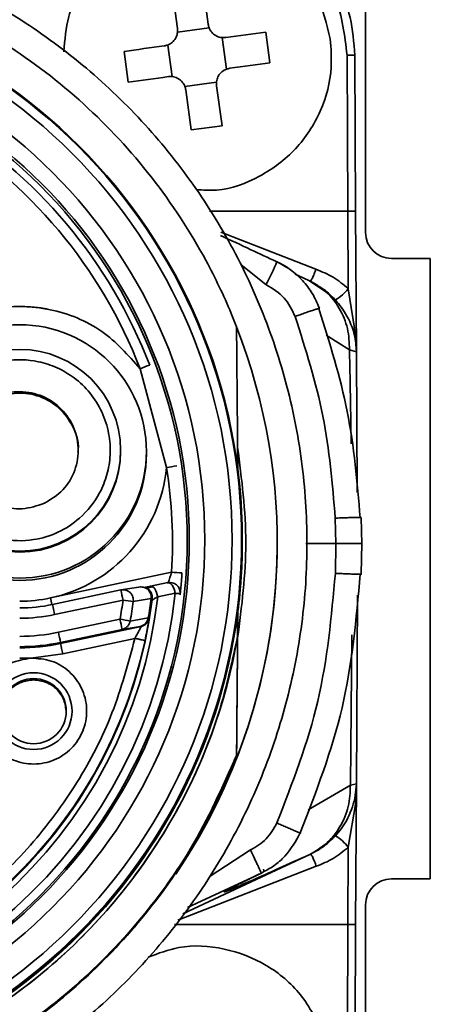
# Model space of a CAD drawing. Header units: millimetres. Extents: x 0 to 420, y 0 to 297.
# Tile 24 of 119: x 115.71 to 119.68, y 244.58 to 254.1. Entities that reach past the tile are written whole.
import ezdxf

# ---------------------------------------------------------------- set-up
doc = ezdxf.new("R2010")
doc.units = ezdxf.units.MM

msp = doc.modelspace()

# ---------------------------------------------------------------- linework, layer by layer
at = {"color": 7, "linetype": 'Continuous', "lineweight": 35}
for p, q in [((119.0565, 252.04), (119.0565, 254.665)), ((117.2378, 254.0146), (117.1851, 254.4021)), ((117.4823, 254.4425), (117.5351, 254.0551)), ((117.2384, 253.9794), (117.5439, 254.021)), ((118.1319, 253.6821), (118.0914, 253.9794)), ((117.6687, 253.926), (117.7103, 253.6206)), ((116.7219, 253.793), (116.7624, 253.4957)), ((117.1851, 253.5491), (117.1435, 253.8546)), ((118.8849, 252.2477), (118.8771, 253.7558)), ((118.9521, 253.7553), (118.9599, 252.247)), ((117.6154, 253.4958), (117.3099, 253.4542)), ((117.3715, 253.0326), (117.3187, 253.4201)), ((117.616, 253.4605), (117.6687, 253.0731)), ((117.3715, 253.0326), (117.6687, 253.0731)), ((118.8849, 252.2477), (118.8888, 251.4978)), ((118.9599, 252.247), (118.967, 250.887)), ((119.6816, 251.79), (119.3065, 251.79)), ((119.6816, 245.79), (119.6816, 251.79)), ((118.5081, 251.5755), (118.3757, 251.6392)), ((118.5205, 251.5696), (118.5081, 251.5755)), ((118.5954, 251.5177), (118.5081, 251.5755)), ((118.5922, 251.5268), (118.5205, 251.5696)), ((118.5235, 251.5705), (118.5942, 251.5302)), ((118.6621, 251.4735), (118.5957, 251.5263)), ((118.8888, 251.4978), (118.9634, 251.0346)), ((118.7122, 251.4337), (118.6746, 251.4636)), ((117.809, 251.1288), (117.809, 251.1285)), ((118.9634, 251.0346), (118.9576, 251.0012)), ((118.9634, 251.0346), (118.967, 250.8866)), ((118.967, 250.8869), (118.9576, 251.0012)), ((118.967, 250.8869), (118.9008, 250.9067)), ((118.974, 249.5273), (118.967, 250.8869)), ((118.967, 250.8866), (118.967, 250.8869)), ((116.876, 250.7238), (117.1319, 249.7688)), ((117.8211, 249.7513), (117.8191, 249.9818)), ((116.688, 249.9252), (116.688, 249.9351)), ((116.938, 249.9012), (116.938, 249.9241)), ((118.7701, 249.0336), (118.7634, 249.2784)), ((119.0196, 249.0285), (119.0126, 249.2848)), ((117.8646, 249.0579), (117.8646, 249.0677)), ((118.477, 249.0336), (118.7701, 249.0336)), ((118.7639, 248.7444), (118.7701, 249.0336)), ((119.0132, 248.7368), (119.0196, 249.0369)), ((116.0093, 248.5065), (117.1815, 248.7557)), ((117.1438, 248.6552), (116.9766, 248.6201)), ((116.6912, 248.5839), (116.0301, 248.4434)), ((116.8636, 248.6123), (116.6912, 248.5839)), ((116.8868, 248.6144), (116.8636, 248.6123)), ((116.8878, 248.6154), (116.8773, 248.6142)), ((116.9423, 248.603), (116.9986, 248.615)), ((117.2143, 248.5526), (117.0469, 248.5169)), ((117.264, 248.5377), (117.264, 248.5471)), ((117.2645, 248.5481), (117.2645, 248.5574)), ((116.0509, 248.346), (116.712, 248.4865)), ((116.8107, 248.4726), (116.9833, 248.5023)), ((116.9833, 248.5023), (116.9931, 248.5034)), ((116.9931, 248.5034), (116.9931, 248.4888)), ((116.9932, 248.5091), (116.9938, 248.5046)), ((116.9939, 248.501), (116.9939, 248.5156)), ((118.967, 246.7094), (118.9764, 248.5329)), ((117.8213, 248.3762), (117.8191, 248.1168)), ((117.8191, 248.1339), (117.8212, 248.375)), ((116.6824, 248.3013), (116.0872, 248.1748)), ((116.7804, 248.2831), (116.9559, 248.3135)), ((116.9559, 248.3135), (116.9659, 248.3146)), ((116.9659, 248.3146), (116.9659, 248.3134)), ((116.108, 248.0661), (116.888, 248.2319)), ((116.7032, 248.2031), (116.108, 248.0766)), ((116.7032, 248.2031), (116.8784, 248.2321)), ((116.8784, 248.2321), (116.888, 248.2332)), ((116.888, 248.2319), (116.888, 248.2332)), ((116.108, 248.0766), (116.108, 248.0661)), ((116.1288, 247.9679), (116.8265, 248.1162)), ((117.8191, 248.1337), (117.8191, 248.1339)), ((117.8191, 248.1315), (117.8191, 248.1319)), ((117.8191, 248.1293), (117.8191, 248.1297)), ((117.8191, 248.1272), (117.8191, 248.1275)), ((117.8191, 248.125), (117.8191, 248.1253)), ((117.8191, 248.1228), (117.8191, 248.1232)), ((117.8191, 248.1168), (117.8191, 248.121)), ((115.713, 247.9242), (115.8206, 247.925)), ((115.8206, 247.925), (116.1288, 247.9679)), ((117.809, 246.9826), (117.809, 246.9829)), ((117.809, 246.9804), (117.809, 246.9807)), ((117.809, 246.9782), (117.809, 246.9785)), ((117.809, 246.976), (117.809, 246.9764)), ((117.809, 246.9739), (117.809, 246.9742)), ((117.809, 246.9717), (117.809, 246.972)), ((118.967, 246.7094), (118.9099, 246.6967)), ((118.9529, 246.5684), (118.967, 246.7094)), ((118.9529, 246.5684), (118.967, 246.709)), ((118.967, 246.709), (118.9599, 245.3487)), ((118.967, 246.709), (118.9617, 246.5272)), ((118.967, 246.7094), (118.967, 246.709)), ((118.9529, 246.5684), (118.9617, 246.5272)), ((118.9617, 246.5272), (118.8888, 246.0965)), ((118.8849, 245.3483), (118.8888, 246.0965)), ((118.5116, 246.0238), (118.5241, 246.0294)), ((118.0684, 245.8836), (118.0744, 245.8587)), ((117.999, 245.7844), (117.2888, 245.453)), ((117.3347, 245.5139), (118.0487, 245.8463)), ((119.3065, 245.79), (119.6816, 245.79)), ((119.0565, 242.915), (119.0565, 245.54)), ((118.8849, 245.3483), (118.8771, 243.8401)), ((118.9599, 245.3487), (118.9521, 243.84))]:
    msp.add_line(p, q, dxfattribs=at)
at = {"color": 8, "linetype": 'Continuous', "lineweight": 35}
for p, q in [((118.9521, 253.7468), (118.9521, 253.7553)), ((117.5486, 252.2477), (118.8849, 252.2477)), ((117.6567, 252.0436), (118.5761, 251.6858)), ((118.0935, 251.5384), (117.8524, 251.7274)), ((118.6745, 251.0495), (118.9008, 250.9067)), ((117.2645, 248.5574), (117.264, 248.5471)), ((117.264, 248.5377), (117.2645, 248.5481)), ((116.9931, 248.5034), (116.9939, 248.5156)), ((118.9245, 248.1496), (118.9099, 246.6967)), ((118.9099, 246.6967), (118.5, 246.459)), ((118.7646, 246.2075), (118.8192, 246.2746)), ((117.5442, 245.8092), (117.9445, 246.07)), ((118.5241, 246.0294), (117.999, 245.7844)), ((118.5798, 245.9114), (117.2421, 245.391)), ((117.2099, 245.3483), (118.8849, 245.3483))]:
    msp.add_line(p, q, dxfattribs=at)
at = {"color": 7, "linetype": 'Continuous', "lineweight": 35, "flags": 128}
for points in [[(117.7039, 253.9267), (117.753, 253.9333), (117.8019, 253.94), (117.8507, 253.9466), (117.8992, 253.9533), (117.9476, 253.9598), (117.9958, 253.9664), (118.0437, 253.9729), (118.0914, 253.9794)], [(116.7219, 253.793), (116.7696, 253.7995), (116.8175, 253.806), (116.8657, 253.8126), (116.9141, 253.8192), (116.9627, 253.8258), (117.0114, 253.8324), (117.0603, 253.8391), (117.1094, 253.8457)], [(118.1319, 253.6821), (118.0842, 253.6757), (118.0363, 253.6691), (117.9881, 253.6626), (117.9397, 253.656), (117.8911, 253.6494), (117.8424, 253.6427), (117.7934, 253.6361), (117.7444, 253.6294)], [(117.1499, 253.5485), (117.1008, 253.5418), (117.0519, 253.5351), (117.0031, 253.5285), (116.9545, 253.5219), (116.9062, 253.5153), (116.858, 253.5088), (116.8101, 253.5022), (116.7624, 253.4957)], [(116.9764, 248.62), (116.987, 248.62), (116.998, 248.6154), (117.009, 248.6064), (117.0195, 248.5935), (117.0289, 248.5773), (117.0368, 248.5586), (117.0429, 248.5381), (117.0469, 248.5169)], [(116.9939, 248.5156), (116.9932, 248.5271), (116.9916, 248.5368)]]:
    msp.add_lwpolyline(points, dxfattribs=at)
at = {"color": 7, "linetype": 'Continuous', "lineweight": 35}
for centre, radius in [((112.4772, 249.0677), 5.3875), ((112.4772, 249.0677), 5.38), ((112.4772, 249.0688), 5.289), ((112.4771, 249.0688), 5.025), ((112.4772, 249.0682), 4.875), ((112.4771, 249.0633), 4.855), ((115.713, 249.9241), 1.225), ((115.713, 249.9351), 0.975), ((115.8476, 247.4126), 0.3711), ((115.8476, 247.4121), 0.3152)]:
    msp.add_circle(centre, radius, dxfattribs=at)
for centre, radius, start, end in [((112.4772, 249.0329), 4.8124, 21.02178, 58.97873), ((112.4771, 249.0333), 4.7125, 21.02222, 58.97836), ((119.3065, 252.04), 0.25, 180, 270), ((118.5421, 251.7682), 0.4398, 300.35534, 322.04878), ((112.4773, 249.0402), 5.7249, 334.81866, 21.39922), ((119.0868, 245.0411), 6.0976, 110.31967, 111.25782), ((115.713, 249.9012), 1.225, 180.00023, 359.99977), ((115.713, 249.9253), 0.975, 180.00064, 359.99936), ((118.0631, 244.0345), 5.8093, 98.23827, 99.22394), ((115.713, 249.9004), 1.425, 281.99929, 354.70097), ((112.4779, 249.0334), 4.7117, 356.62133, 8.97933), ((112.4769, 249.039), 5.7252, 325.97116, 359.99907), ((112.4768, 249.0579), 5.3878, 352.71775, 359.99978), ((116.8675, 243.0118), 5.7524, 85.87465, 86.87099), ((117.1645, 248.5574), 0.1, 0.0012, 101.99813), ((112.4771, 249.0435), 4.7625, 185.91641, 354.08358), ((89.0216, 242.6243), 28.3041, 11.95348, 12.15504), ((116.9982, 246.3829), 2.1805, 82.99719, 84.3123), ((112.4771, 249.0439), 4.6, 186.5793, 353.42068), ((112.4771, 249.0443), 4.55, 187.01266, 352.98733), ((115.713, 249.9005), 1.4251, 270.00038, 281.99971), ((112.4804, 249.0681), 4.2714, 349.65879, 352.17477), ((115.7764, 241.5165), 7.0326, 81.54299, 82.35504), ((112.4683, 249.0695), 4.3833, 349.66366, 352.17257), ((112.454, 249.0632), 4.5639, 350.54623, 352.94073), ((112.4651, 249.0606), 4.5622, 350.58922, 352.98403), ((112.4771, 249.0579), 5.3875, 187.28293, 352.71706), ((115.713, 249.9351), 1.5251, 270.00045, 281.99965), ((91.1752, 243.0848), 25.4259, 11.94207, 12.16645), ((115.713, 249.9355), 1.6249, 269.99976, 282.0001), ((90.2234, 242.65), 27.0558, 11.84395, 12.05662), ((115.438, 241.3563), 7.0556, 79.03237, 79.84195), ((116.8575, 248.3295), 0.0996, 282.09175, 350.79125), ((115.713, 249.9354), 1.7999, 269.99967, 282.00026), ((89.7295, 242.5449), 26.9523, 11.84354, 12.05703), ((112.4771, 249.0579), 5.4213, 189.81325, 350.18674), ((112.4771, 249.0567), 4.55, 192.20771, 347.79228), ((115.713, 249.9351), 1.9, 270, 282), ((115.713, 249.9246), 1.9, 270, 282), ((142.5629, 253.6139), 27.0303, 191.84374, 192.05661), ((118.5149, 245.8033), 0.4751, 38.09674, 58.29242), ((119.3065, 245.54), 0.25, 90, 180)]:
    msp.add_arc(centre, radius, start, end, dxfattribs=at)
at = {"color": 8, "linetype": 'Continuous', "lineweight": 35}
for centre, radius, start, end in [((116.884, 248.5145), 0.1, 352.98537, 88.41379), ((170.7856, 260.1375), 55.9976, 191.98793, 192.05527)]:
    msp.add_arc(centre, radius, start, end, dxfattribs=at)
at = {"color": 7, "linetype": 'Continuous', "lineweight": 35}
for points, knots in [([(117.4269, 255.2725), (117.5854, 255.2581), (117.929, 255.2268), (118.3303, 255.001), (118.6146, 254.7224), (118.7959, 254.4461), (118.9249, 254.1177), (118.9429, 253.8783), (118.9521, 253.7553)], [0, 0, 0, 0, 0.19906, 0.431601, 0.561037, 0.69892, 0.845243, 1, 1, 1, 1]), ([(118.8771, 253.7558), (118.8546, 253.9448), (118.8094, 254.3234), (118.4735, 254.8005), (117.9946, 255.1337), (117.6159, 255.177), (117.4269, 255.1985)], [0, 0, 0, 0, 0.2495573, 0.5000879, 0.7505481, 1, 1, 1, 1]), ([(106.4646, 249.0368), (106.4677, 248.8945), (106.4763, 248.4899), (106.5709, 247.827), (106.7785, 247.0656), (107.0853, 246.3378), (107.4842, 245.6563), (107.9688, 245.0328), (108.5307, 244.478), (109.1603, 244.0013), (109.8468, 243.6111), (110.5785, 243.3139), (111.3426, 243.1148), (112.1263, 243.0174), (112.9159, 243.0231), (113.6981, 243.132), (114.4593, 243.3422), (115.1864, 243.6501), (115.8672, 244.0503), (116.4898, 244.5361), (117.0435, 245.0991), (117.519, 245.7296), (117.9079, 246.4168), (118.2037, 247.149), (118.4013, 247.9136), (118.4973, 248.6974), (118.4901, 249.487), (118.3797, 250.2689), (118.168, 251.0297), (117.8588, 251.7563), (117.4572, 252.4363), (116.9703, 253.0579), (116.4062, 253.6106), (115.7748, 254.0849), (115.0868, 254.4725), (114.3541, 254.7669), (113.5892, 254.9631), (112.8052, 255.0576), (112.0155, 255.0488), (111.2338, 254.9369), (110.4734, 254.7239), (109.7474, 254.4132), (109.0682, 254.0104), (108.4475, 253.5223), (107.8959, 252.9572), (107.4228, 252.3249), (107.0365, 251.6362), (106.7432, 250.9029), (106.5495, 250.1376), (106.4723, 249.5098), (106.4663, 249.1421), (106.4646, 249.0368)], [0, 0, 0, 0, 0.011306, 0.032154, 0.053012, 0.07387, 0.094729, 0.115587, 0.136445, 0.157304, 0.178162, 0.19902, 0.219878, 0.240737, 0.261595, 0.282453, 0.303312, 0.32417, 0.345028, 0.365886, 0.386745, 0.407603, 0.428461, 0.449319, 0.470178, 0.491036, 0.511894, 0.532753, 0.553611, 0.574469, 0.595327, 0.616186, 0.637044, 0.657902, 0.67876, 0.699619, 0.720477, 0.741335, 0.762194, 0.783052, 0.80391, 0.824769, 0.845627, 0.866485, 0.887343, 0.908202, 0.92906, 0.949918, 0.970776, 0.991635, 1, 1, 1, 1]), ([(118.715, 253.9129), (118.6811, 254.0558), (118.6131, 254.3416), (118.3386, 254.697), (117.9717, 254.9455), (117.5406, 255.0576), (117.0976, 255.0208), (116.6904, 254.8395), (116.3708, 254.5336), (116.1687, 254.1666), (116.1489, 253.9047), (116.1401, 253.789)], [0, 0, 0, 0, 0.1137553, 0.2275099, 0.341264, 0.4550189, 0.5687749, 0.6825294, 0.7962844, 0.9100393, 1, 1, 1, 1]), ([(117.809, 251.1288), (117.7917, 251.1724), (117.7048, 251.3906), (117.4641, 251.893), (117.0074, 252.5914), (116.3504, 253.3029), (115.5815, 253.8915), (114.726, 254.3457), (113.8053, 254.6467), (113.0094, 254.7672), (112.3716, 254.7819), (111.8979, 254.7534), (111.2717, 254.6634), (110.5011, 254.4531), (109.6294, 254.0472), (108.8311, 253.5006), (108.1405, 252.8239), (107.5514, 252.0356), (107.2824, 251.4356), (107.1452, 251.1296)], [0, 0, 0, 0, 0.010265, 0.051372, 0.121651, 0.191929, 0.262208, 0.332489, 0.402806, 0.473125, 0.507685, 0.542245, 0.576804, 0.645955, 0.716099, 0.786241, 0.856535, 0.926828, 1, 1, 1, 1]), ([(117.2378, 254.0146), (117.2385, 253.9978), (117.2397, 253.9642), (117.2205, 253.9164), (117.1879, 253.8778), (117.1485, 253.8539), (117.1209, 253.8481), (117.1094, 253.8457)], [0, 0, 0, 0, 0.213491, 0.427066, 0.638944, 0.850096, 1, 1, 1, 1]), ([(117.7039, 253.9267), (117.6871, 253.926), (117.6536, 253.9247), (117.6057, 253.944), (117.5672, 253.9766), (117.5432, 254.0159), (117.5374, 254.0436), (117.5351, 254.0551)], [0, 0, 0, 0, 0.213508, 0.427077, 0.638952, 0.850116, 1, 1, 1, 1]), ([(117.42, 252.4559), (117.4856, 252.4514), (117.6972, 252.437), (118.0427, 252.5697), (118.3966, 252.8332), (118.6393, 253.2063), (118.7389, 253.585), (118.7216, 253.8218), (118.715, 253.9129)], [0, 0, 0, 0, 0.088519, 0.28556, 0.482597, 0.679638, 0.876677, 1, 1, 1, 1]), ([(118.8771, 253.7558), (118.887, 253.7559), (118.9066, 253.756), (118.9314, 253.7559), (118.9487, 253.7556), (118.951, 253.7554), (118.9521, 253.7553)], [0, 0, 0, 0, 0.2499933, 0.5000093, 0.750005, 1, 1, 1, 1]), ([(117.616, 253.4605), (117.6153, 253.4773), (117.614, 253.5109), (117.6333, 253.5587), (117.6659, 253.5973), (117.7052, 253.6213), (117.7329, 253.627), (117.7444, 253.6294)], [0, 0, 0, 0, 0.213491, 0.427066, 0.638944, 0.850096, 1, 1, 1, 1]), ([(117.1499, 253.5485), (117.1666, 253.5491), (117.2002, 253.5504), (117.248, 253.5312), (117.2866, 253.4985), (117.3106, 253.4592), (117.3163, 253.4316), (117.3187, 253.4201)], [0, 0, 0, 0, 0.213478, 0.427049, 0.638949, 0.850115, 1, 1, 1, 1]), ([(118.8849, 252.2477), (118.8948, 252.2478), (118.9144, 252.248), (118.9392, 252.2478), (118.9566, 252.2475), (118.9588, 252.2472), (118.9599, 252.247)], [0, 0, 0, 0, 0.2500012, 0.5000197, 0.750011, 1, 1, 1, 1]), ([(118.1978, 251.7587), (118.1143, 251.7976), (117.9311, 251.8831), (117.7517, 251.9669), (117.6541, 252.0126)], [0, 0, 0, 0, 0.455613, 1, 1, 1, 1]), ([(118.0935, 251.5384), (118.107, 251.5647), (118.1356, 251.6203), (118.1657, 251.6818), (118.1837, 251.7203), (118.1966, 251.7498), (118.1973, 251.7551), (118.1978, 251.7587)], [0, 0, 0, 0, 0.230441, 0.485913, 0.618487, 0.750263, 1, 1, 1, 1]), ([(118.61, 251.3087), (118.5891, 251.3574), (118.5475, 251.4546), (118.4496, 251.5797), (118.3328, 251.6858), (118.2406, 251.735), (118.1947, 251.7595)], [0, 0, 0, 0, 0.252312, 0.502835, 0.752188, 1, 1, 1, 1]), ([(118.5761, 251.6858), (118.5705, 251.6704), (118.5619, 251.6468), (118.5503, 251.619), (118.5418, 251.6002), (118.5343, 251.5854), (118.526, 251.5717), (118.5227, 251.5704), (118.5205, 251.5696)], [0, 0, 0, 0, 0.239547, 0.368416, 0.499999, 0.631589, 0.760466, 1, 1, 1, 1]), ([(118.5761, 251.6858), (118.6332, 251.6625), (118.7473, 251.6161), (118.8417, 251.5372), (118.8888, 251.4978)], [0, 0, 0, 0, 0.501143, 1, 1, 1, 1]), ([(118.3755, 251.2294), (118.3449, 251.2925), (118.2815, 251.4231), (118.1575, 251.4991), (118.0935, 251.5384)], [0, 0, 0, 0, 0.483627, 1, 1, 1, 1]), ([(114.927, 251.089), (115.0846, 251.1711), (115.3266, 251.2972), (115.6458, 251.3289), (115.8106, 251.3236), (115.8931, 251.3145), (115.9343, 251.3083), (115.9549, 251.3047), (115.9644, 251.303), (115.9684, 251.3023), (115.9697, 251.302), (115.9703, 251.3019), (115.9706, 251.3019), (115.9708, 251.3018), (115.9709, 251.3018), (115.9714, 251.3017), (115.9749, 251.3011), (115.9867, 251.2989), (116.1752, 251.2611), (116.5259, 251.1223), (116.7613, 250.8544), (116.876, 250.7238)], [0, 0, 0, 0, 0.241324, 0.37032, 0.435087, 0.467838, 0.484213, 0.4924, 0.496492, 0.497516, 0.498026, 0.498283, 0.498411, 0.498442, 0.498449, 0.498585, 0.499164, 0.503414, 0.514939, 0.763589, 1, 1, 1, 1]), ([(118.6041, 251.3049), (118.6074, 251.3064), (118.6125, 251.3088), (118.6096, 251.3083), (118.6085, 251.3082)], [0, 0, 0, 0, 0.646882, 1, 1, 1, 1]), ([(119.0038, 249.2826), (118.9747, 249.627), (118.9164, 250.3159), (118.7082, 250.9752), (118.6041, 251.3049)], [0, 0, 0, 0, 0.500019, 1, 1, 1, 1]), ([(118.9576, 251.0012), (118.9569, 251.0058), (118.9437, 251.0847), (118.9041, 251.191), (118.8258, 251.3155), (118.7841, 251.3652), (118.7643, 251.3887)], [0, 0, 0, 0, 0.0339428, 0.5838786, 0.8024567, 1, 1, 1, 1]), ([(118.7634, 249.2784), (118.7353, 249.6097), (118.6791, 250.2746), (118.4769, 250.9104), (118.3755, 251.2294)], [0, 0, 0, 0, 0.498403, 1, 1, 1, 1]), ([(117.8191, 249.9795), (117.818, 250.0985), (117.816, 250.3366), (117.8126, 250.7202), (117.8103, 250.9833), (117.809, 251.1288)], [0, 0, 0, 0, 0.308863, 0.61772, 1, 1, 1, 1]), ([(115.3432, 250.7285), (115.4211, 250.7572), (115.5975, 250.8223), (115.8559, 250.8106), (116.0774, 250.7392), (116.2486, 250.637), (116.3988, 250.493), (116.5142, 250.3091), (116.5809, 250.1025), (116.5947, 249.8947), (116.5629, 249.6981), (116.4755, 249.4818), (116.3164, 249.2807), (116.0877, 249.1318), (115.8267, 249.0524), (115.5704, 249.0597), (115.3485, 249.1319), (115.1775, 249.2339), (115.0272, 249.378), (114.9118, 249.5619), (114.8451, 249.7685), (114.8313, 249.9763), (114.8631, 250.173), (114.9508, 250.3886), (115.1079, 250.594), (115.2711, 250.6873), (115.3432, 250.7285)], [0, 0, 0, 0, 0.045158, 0.102277, 0.137148, 0.171971, 0.210395, 0.25, 0.289606, 0.328029, 0.362899, 0.397723, 0.454843, 0.5, 0.545158, 0.602277, 0.637148, 0.671971, 0.710394, 0.75, 0.789606, 0.828029, 0.862899, 0.897723, 0.954843, 1, 1, 1, 1]), ([(115.9521, 249.4228), (115.8814, 249.3992), (115.74, 249.352), (115.514, 249.391), (115.321, 249.5073), (115.1869, 249.6902), (115.1331, 249.9102), (115.1675, 250.134), (115.285, 250.3277), (115.4677, 250.4616), (115.6877, 250.5154), (115.9115, 250.481), (116.1052, 250.3634), (116.2391, 250.1809), (116.293, 249.9606), (116.258, 249.7379), (116.1426, 249.5398), (116.0156, 249.4618), (115.9521, 249.4228)], [0, 0, 0, 0, 0.0625004, 0.1250003, 0.1874997, 0.2500006, 0.3125005, 0.3750004, 0.4375002, 0.5000015, 0.5624998, 0.6250017, 0.6875013, 0.750001, 0.8125008, 0.8750007, 0.9375005, 1, 1, 1, 1]), ([(116.2745, 249.9231), (116.2759, 249.9311), (116.2897, 250.0117), (116.2336, 250.1683), (116.1066, 250.3502), (115.9111, 250.4679), (115.6879, 250.5023), (115.4673, 250.4485), (115.2864, 250.3145), (115.167, 250.1282), (115.1565, 249.9878), (115.1515, 249.9218)], [0, 0, 0, 0, 0.013765, 0.138765, 0.263764, 0.388763, 0.513767, 0.638764, 0.763766, 0.888766, 1, 1, 1, 1]), ([(117.8191, 248.1168), (117.8587, 248.4247), (117.9381, 249.0407), (117.8587, 249.6566), (117.8191, 249.9646)], [0, 0, 0, 0, 0.4999997, 1, 1, 1, 1]), ([(119.0111, 249.2847), (119.012, 249.2845), (119.0145, 249.284), (119.0079, 249.2831), (119.0038, 249.2826)], [0, 0, 0, 0, 0.3794423, 1, 1, 1, 1]), ([(118.7701, 249.0336), (118.7964, 249.0336), (118.8455, 249.0336), (118.9152, 249.0339), (118.9678, 249.0342), (119.0023, 249.0336), (119.0187, 249.0335), (119.0221, 249.0334), (119.0145, 249.0333), (119.0109, 249.0333)], [0, 0, 0, 0, 0.171235, 0.318989, 0.500403, 0.634245, 0.764127, 0.886787, 1, 1, 1, 1]), ([(117.1815, 248.7557), (117.1784, 248.7456), (117.173, 248.7276), (117.1646, 248.7015), (117.1566, 248.6805), (117.1507, 248.664), (117.1468, 248.6534), (117.1443, 248.647), (117.1439, 248.6462), (117.1438, 248.6459)], [0, 0, 0, 0, 0.184753, 0.331807, 0.512277, 0.64671, 0.771974, 0.88926, 1, 1, 1, 1]), ([(117.2813, 248.7493), (117.2795, 248.7209), (117.2758, 248.6644), (117.2706, 248.6046), (117.2673, 248.5698), (117.2648, 248.5447), (117.2643, 248.5405), (117.264, 248.5377)], [0, 0, 0, 0, 0.263918, 0.523277, 0.647375, 0.769739, 1, 1, 1, 1]), ([(118.1988, 246.3304), (118.3491, 246.7188), (118.6503, 247.4971), (118.726, 248.3282), (118.7639, 248.7444)], [0, 0, 0, 0, 0.499132, 1, 1, 1, 1]), ([(118.4251, 246.2339), (118.5785, 246.6332), (118.8887, 247.4408), (118.9659, 248.3026), (119.0049, 248.7382)], [0, 0, 0, 0, 0.494541, 1, 1, 1, 1]), ([(118.7639, 248.7444), (118.7813, 248.7437), (118.8174, 248.7422), (118.8708, 248.7401), (118.9215, 248.7383), (118.9644, 248.7371), (118.9955, 248.7364), (119.0121, 248.7365), (119.0158, 248.737), (119.0084, 248.7378), (119.0049, 248.7382)], [0, 0, 0, 0, 0.113375, 0.23615, 0.366114, 0.499995, 0.633883, 0.763849, 0.886629, 1, 1, 1, 1]), ([(117.1438, 248.6552), (117.146, 248.6555), (117.1526, 248.6564), (117.164, 248.6524), (117.1764, 248.6424), (117.1878, 248.6284), (117.1971, 248.6118), (117.2053, 248.5921), (117.211, 248.5724), (117.2132, 248.5589), (117.2143, 248.5526)], [0, 0, 0, 0, 0.079537, 0.237531, 0.386227, 0.499594, 0.643248, 0.761865, 0.888192, 1, 1, 1, 1]), ([(116.6912, 248.5839), (116.6981, 248.585), (116.7129, 248.5872), (116.7372, 248.5839), (116.7605, 248.5746), (116.7815, 248.559), (116.7974, 248.5396), (116.8076, 248.5169), (116.8122, 248.4944), (116.8112, 248.4798), (116.8107, 248.4726)], [0, 0, 0, 0, 0.1100065, 0.2349054, 0.3810927, 0.4999948, 0.6437425, 0.7710482, 0.8868383, 1, 1, 1, 1]), ([(116.9928, 248.53), (116.99, 248.541), (116.9844, 248.5633), (116.9592, 248.5919), (116.9283, 248.6097), (116.9066, 248.6118), (116.8977, 248.6127)], [0, 0, 0, 0, 0.269518, 0.542966, 0.814434, 1, 1, 1, 1]), ([(116.9766, 248.6201), (116.9634, 248.6173), (116.9424, 248.6128), (116.9299, 248.6096), (116.9253, 248.6085)], [0, 0, 0, 0, 0.627589, 1, 1, 1, 1]), ([(116.9931, 248.4888), (116.9938, 248.4892), (116.9954, 248.4899), (117.0069, 248.496), (117.0241, 248.505), (117.0389, 248.5127), (117.0469, 248.5169)], [0, 0, 0, 0, 0.2355109, 0.4859167, 0.722959, 1, 1, 1, 1]), ([(116.7804, 248.2831), (116.778, 248.2739), (116.7729, 248.2548), (116.7557, 248.2314), (116.7323, 248.2122), (116.7135, 248.2063), (116.7032, 248.2031)], [0, 0, 0, 0, 0.240526, 0.500616, 0.725875, 1, 1, 1, 1]), ([(116.9659, 248.3134), (116.9634, 248.3037), (116.9584, 248.2842), (116.9405, 248.2597), (116.9168, 248.2407), (116.8976, 248.2348), (116.888, 248.2319)], [0, 0, 0, 0, 0.249996, 0.499995, 0.749973, 1, 1, 1, 1]), ([(116.9659, 248.3134), (116.9657, 248.3125), (116.9655, 248.3109), (116.9629, 248.2951), (116.9561, 248.2554), (116.9428, 248.183), (116.9306, 248.1246), (116.9243, 248.0946)], [0, 0, 0, 0, 0.1172639, 0.2304093, 0.4625947, 0.7229647, 1, 1, 1, 1]), ([(116.888, 248.2319), (116.8878, 248.2314), (116.8873, 248.2305), (116.8837, 248.2231), (116.878, 248.2115), (116.8681, 248.192), (116.851, 248.16), (116.8354, 248.1321), (116.8265, 248.1162)], [0, 0, 0, 0, 0.109392, 0.223524, 0.344758, 0.475064, 0.700887, 1, 1, 1, 1]), ([(107.1352, 248.1327), (107.1846, 247.9004), (107.2975, 247.3699), (107.6265, 246.5842), (108.1073, 245.8034), (108.7173, 245.1173), (109.4311, 244.5406), (110.2333, 244.0948), (111.0979, 243.787), (112.0025, 243.6319), (112.9203, 243.6277), (113.8252, 243.7808), (114.6927, 244.0807), (115.496, 244.5247), (116.2151, 245.0948), (116.8267, 245.7796), (117.2993, 246.532), (117.641, 247.3231), (117.7597, 247.8635), (117.8191, 248.1337)], [0, 0, 0, 0, 0.046949, 0.107217, 0.167485, 0.227753, 0.288021, 0.34829, 0.408558, 0.468825, 0.529094, 0.589362, 0.64963, 0.709898, 0.770166, 0.830434, 0.890702, 0.945351, 1, 1, 1, 1]), ([(116.8265, 248.1162), (116.7611, 247.8728), (116.6303, 247.386), (116.2819, 246.7107), (115.8324, 246.1014), (115.2848, 245.577), (114.6565, 245.1531), (113.9659, 244.8407), (113.2323, 244.6503), (112.4771, 244.5856), (111.7219, 244.6503), (110.9883, 244.8407), (110.2977, 245.1532), (109.6695, 245.5771), (109.1218, 246.1015), (108.6724, 246.7108), (108.3239, 247.386), (108.1931, 247.8728), (108.1277, 248.1162)], [0, 0, 0, 0, 0.0625001, 0.1250001, 0.1875002, 0.2500003, 0.3125003, 0.375, 0.4375003, 0.5000003, 0.5625002, 0.6250003, 0.6875003, 0.7500001, 0.8125002, 0.8749999, 0.9374999, 1, 1, 1, 1]), ([(116.9243, 248.0946), (116.9228, 248.095), (116.9199, 248.0957), (116.8973, 248.1008), (116.865, 248.1078), (116.8393, 248.1134), (116.8265, 248.1162)], [0, 0, 0, 0, 0.249994, 0.50001, 0.74999, 1, 1, 1, 1]), ([(117.809, 246.9829), (117.8101, 247.1001), (117.8121, 247.3343), (117.8155, 247.7179), (117.8178, 247.9852), (117.8191, 248.1337)], [0, 0, 0, 0, 0.307601, 0.615208, 1, 1, 1, 1]), ([(117.8191, 248.1319), (117.8174, 247.9405), (117.8149, 247.6526), (117.812, 247.3186), (117.8104, 247.1413), (117.8096, 247.0499), (117.8092, 247.0035), (117.8091, 246.9891), (117.8091, 246.9844), (117.809, 246.9826)], [0, 0, 0, 0, 0.496846, 0.747314, 0.873379, 0.962076, 0.987384, 0.995278, 1, 1, 1, 1]), ([(117.809, 246.9807), (117.8091, 246.9824), (117.8092, 246.9964), (117.811, 247.1884), (117.8141, 247.5683), (117.8174, 247.94), (117.8191, 248.1315)], [0, 0, 0, 0, 0.004342, 0.037121, 0.503824, 1, 1, 1, 1]), ([(117.809, 246.9785), (117.8091, 246.9802), (117.8092, 246.9942), (117.811, 247.1862), (117.8141, 247.5661), (117.8174, 247.9378), (117.8191, 248.1293)], [0, 0, 0, 0, 0.004342, 0.037121, 0.503823, 1, 1, 1, 1]), ([(117.8191, 248.1275), (117.8174, 247.9362), (117.8149, 247.6483), (117.812, 247.3144), (117.8104, 247.137), (117.8096, 247.0455), (117.8092, 246.9992), (117.8091, 246.9848), (117.8091, 246.98), (117.809, 246.9782)], [0, 0, 0, 0, 0.496679, 0.747181, 0.873301, 0.962057, 0.987379, 0.995276, 1, 1, 1, 1]), ([(117.809, 246.9764), (117.8091, 246.978), (117.8092, 246.992), (117.811, 247.1841), (117.8141, 247.5639), (117.8174, 247.9356), (117.8191, 248.1272)], [0, 0, 0, 0, 0.004342, 0.037121, 0.503824, 1, 1, 1, 1]), ([(117.809, 246.9742), (117.8091, 246.9758), (117.8092, 246.9898), (117.811, 247.1819), (117.8141, 247.5617), (117.8174, 247.9334), (117.8191, 248.125)], [0, 0, 0, 0, 0.004342, 0.037121, 0.503824, 1, 1, 1, 1]), ([(117.809, 246.972), (117.8091, 246.9736), (117.8092, 246.9876), (117.811, 247.1797), (117.8141, 247.5596), (117.8174, 247.9313), (117.8191, 248.1228)], [0, 0, 0, 0, 0.004342, 0.037121, 0.503823, 1, 1, 1, 1]), ([(115.8206, 247.925), (115.754, 247.9138), (115.6209, 247.8913), (115.4568, 247.764), (115.3519, 247.5888), (115.3225, 247.3855), (115.3731, 247.1867), (115.4959, 247.0223), (115.6723, 246.9175), (115.8753, 246.8881), (116.0742, 246.9387), (116.2385, 247.0615), (116.3434, 247.2379), (116.3727, 247.4409), (116.3221, 247.64), (116.1994, 247.8032), (116.0228, 247.9125), (115.888, 247.9209), (115.8206, 247.925)], [0, 0, 0, 0, 0.0625, 0.125001, 0.187501, 0.250001, 0.312501, 0.375001, 0.4375, 0.5, 0.5625, 0.625001, 0.687501, 0.750001, 0.812501, 0.875001, 0.937502, 1, 1, 1, 1]), ([(115.8476, 247.7143), (115.8063, 247.7095), (115.7237, 247.7001), (115.6195, 247.6272), (115.5466, 247.523), (115.5371, 247.4404), (115.5324, 247.3991)], [0, 0, 0, 0, 0.249994, 0.5, 0.749998, 1, 1, 1, 1]), ([(116.1628, 247.3991), (116.1581, 247.4404), (116.1486, 247.523), (116.0757, 247.6272), (115.9715, 247.7001), (115.8889, 247.7095), (115.8476, 247.7143)], [0, 0, 0, 0, 0.25, 0.499999, 0.750005, 1, 1, 1, 1]), ([(107.1452, 246.9821), (107.1626, 246.9385), (107.2494, 246.7203), (107.4902, 246.2179), (107.9469, 245.5197), (108.6038, 244.8083), (109.3728, 244.2199), (110.2283, 243.7657), (111.149, 243.4648), (111.9449, 243.3444), (112.5827, 243.3298), (113.0564, 243.3584), (113.6826, 243.4484), (114.4532, 243.6588), (115.3248, 244.0649), (116.1232, 244.6116), (116.8138, 245.2883), (117.4028, 246.0768), (117.6718, 246.6769), (117.809, 246.9829)], [0, 0, 0, 0, 0.010265, 0.051372, 0.121651, 0.191929, 0.262208, 0.332489, 0.402806, 0.473125, 0.507685, 0.542245, 0.576805, 0.645955, 0.716099, 0.786241, 0.856535, 0.926828, 1, 1, 1, 1]), ([(107.1452, 246.9799), (107.2605, 246.7179), (107.4912, 246.1939), (107.9807, 245.4842), (108.563, 244.8519), (109.2351, 244.3142), (109.9797, 243.8833), (110.7803, 243.5679), (111.6191, 243.3764), (112.4771, 243.3116), (113.3351, 243.3765), (114.174, 243.5681), (114.9746, 243.8836), (115.7192, 244.3146), (116.3913, 244.8524), (116.9736, 245.4849), (117.4631, 246.1946), (117.6937, 246.7187), (117.809, 246.9807)], [0, 0, 0, 0, 0.062501, 0.125, 0.1875, 0.25, 0.3125, 0.375, 0.4375, 0.5, 0.5625, 0.625, 0.6875, 0.75, 0.8125, 0.875, 0.937499, 1, 1, 1, 1]), ([(117.809, 246.9804), (117.6937, 246.7184), (117.4631, 246.1943), (116.9736, 245.4846), (116.3913, 244.8521), (115.7192, 244.3143), (114.9746, 243.8833), (114.174, 243.5678), (113.3351, 243.3762), (112.4771, 243.3113), (111.6191, 243.3761), (110.7803, 243.5676), (109.9797, 243.883), (109.2351, 244.3139), (108.563, 244.8516), (107.9807, 245.4839), (107.4912, 246.1935), (107.2605, 246.7176), (107.1452, 246.9796)], [0, 0, 0, 0, 0.062501, 0.125, 0.1875, 0.25, 0.3125, 0.375, 0.4375, 0.5, 0.5625, 0.625, 0.6875, 0.75, 0.8125, 0.875, 0.937499, 1, 1, 1, 1]), ([(107.1452, 246.9777), (107.2605, 246.7157), (107.4912, 246.1917), (107.9807, 245.4821), (108.563, 244.8497), (109.2351, 244.312), (109.9797, 243.8811), (110.7803, 243.5657), (111.6191, 243.3742), (112.4771, 243.3094), (113.3351, 243.3743), (114.174, 243.5659), (114.9746, 243.8814), (115.7192, 244.3124), (116.3913, 244.8502), (116.9736, 245.4827), (117.4631, 246.1924), (117.6937, 246.7165), (117.809, 246.9785)], [0, 0, 0, 0, 0.062501, 0.125, 0.1875, 0.25, 0.3125, 0.375, 0.4375, 0.5, 0.5625, 0.625, 0.6875, 0.75, 0.8125, 0.875, 0.937499, 1, 1, 1, 1]), ([(107.1452, 246.9755), (107.2605, 246.7135), (107.4912, 246.1895), (107.9807, 245.4799), (108.563, 244.8475), (109.2351, 244.3098), (109.9797, 243.8789), (110.7803, 243.5636), (111.6191, 243.372), (112.4771, 243.3072), (113.3351, 243.3721), (114.174, 243.5638), (114.9746, 243.8793), (115.7192, 244.3103), (116.3913, 244.848), (116.9736, 245.4805), (117.4631, 246.1902), (117.6937, 246.7143), (117.809, 246.9763)], [0, 0, 0, 0, 0.062501, 0.125, 0.1875, 0.25, 0.3125, 0.375, 0.4375, 0.5, 0.5625, 0.625, 0.6875, 0.75, 0.8125, 0.875, 0.937499, 1, 1, 1, 1]), ([(107.1452, 246.9733), (107.2605, 246.7113), (107.4912, 246.1873), (107.9807, 245.4777), (108.563, 244.8453), (109.2351, 244.3077), (109.9797, 243.8768), (110.7803, 243.5614), (111.6191, 243.3698), (112.4771, 243.3051), (113.3351, 243.3699), (114.174, 243.5616), (114.9746, 243.8771), (115.7192, 244.3081), (116.3913, 244.8458), (116.9736, 245.4783), (117.4631, 246.188), (117.6937, 246.7121), (117.809, 246.9742)], [0, 0, 0, 0, 0.062501, 0.125, 0.1875, 0.25, 0.3125, 0.375, 0.4375, 0.5, 0.5625, 0.625, 0.6875, 0.75, 0.8125, 0.875, 0.937499, 1, 1, 1, 1]), ([(107.1452, 246.9711), (107.2605, 246.7091), (107.4912, 246.1851), (107.9807, 245.4755), (108.563, 244.8431), (109.2351, 244.3055), (109.9797, 243.8746), (110.7803, 243.5592), (111.6191, 243.3677), (112.4771, 243.3029), (113.3351, 243.3678), (114.174, 243.5594), (114.9746, 243.8749), (115.7192, 244.3059), (116.3913, 244.8437), (116.9736, 245.4761), (117.4631, 246.1859), (117.6937, 246.7099), (117.809, 246.972)], [0, 0, 0, 0, 0.062501, 0.125, 0.1875, 0.25, 0.3125, 0.375, 0.4375, 0.5, 0.5625, 0.625, 0.6875, 0.75, 0.8125, 0.875, 0.937499, 1, 1, 1, 1]), ([(107.1453, 246.9818), (107.2604, 246.7197), (107.4907, 246.1955), (107.9809, 245.4864), (108.5627, 244.8534), (109.2352, 244.3162), (109.9796, 243.885), (110.7803, 243.5697), (111.6191, 243.3782), (112.4771, 243.3132), (113.3352, 243.3784), (114.174, 243.5699), (114.9747, 243.8853), (115.7191, 244.3166), (116.3916, 244.8539), (116.9734, 245.487), (117.4636, 246.1962), (117.6939, 246.7205), (117.809, 246.9826)], [0, 0, 0, 0, 0.062498, 0.1249971, 0.1874998, 0.2499975, 0.3125008, 0.374998, 0.4375004, 0.5000001, 0.5624999, 0.6250023, 0.6874994, 0.7500028, 0.8125, 0.8750027, 0.937502, 1, 1, 1, 1]), ([(118.5116, 246.0238), (118.5692, 246.0571), (118.6869, 246.125), (118.8165, 246.2899), (118.9002, 246.4854), (118.9067, 246.6272), (118.9099, 246.6967)], [0, 0, 0, 0, 0.244808, 0.500002, 0.755198, 1, 1, 1, 1]), ([(118.8192, 246.2746), (118.8371, 246.3004), (118.9026, 246.3949), (118.9317, 246.4954), (118.9529, 246.5684)], [0, 0, 0, 0, 0.2734321, 1, 1, 1, 1]), ([(117.9445, 246.07), (117.9982, 246.1017), (118.1063, 246.1656), (118.1678, 246.2752), (118.1988, 246.3304)], [0, 0, 0, 0, 0.496082, 1, 1, 1, 1]), ([(118.1988, 246.3304), (118.2138, 246.3237), (118.2449, 246.31), (118.2909, 246.2898), (118.3348, 246.2707), (118.373, 246.2543), (118.4024, 246.2419), (118.4208, 246.2344), (118.429, 246.2315), (118.4263, 246.2331), (118.4251, 246.2339)], [0, 0, 0, 0, 0.114892, 0.238031, 0.367347, 0.499999, 0.632649, 0.761966, 0.885104, 1, 1, 1, 1]), ([(118.4251, 246.2339), (118.3806, 246.1547), (118.313, 246.0343), (118.1725, 245.913), (118.09, 245.8686), (118.0487, 245.8463)], [0, 0, 0, 0, 0.48943, 0.744391, 1, 1, 1, 1]), ([(118.5241, 246.0294), (118.569, 246.0532), (118.6582, 246.1005), (118.7293, 246.172), (118.7646, 246.2075)], [0, 0, 0, 0, 0.503919, 1, 1, 1, 1]), ([(117.9445, 246.07), (117.9574, 246.0421), (117.9773, 245.9991), (118.0013, 245.9474), (118.018, 245.9116), (118.0316, 245.8826), (118.0449, 245.8543), (118.0472, 245.8495), (118.0487, 245.8463)], [0, 0, 0, 0, 0.2371296, 0.3652064, 0.4964367, 0.628191, 0.7577615, 1, 1, 1, 1]), ([(118.8888, 246.0965), (118.8422, 246.0577), (118.7488, 245.98), (118.6362, 245.9343), (118.5798, 245.9114)], [0, 0, 0, 0, 0.498801, 1, 1, 1, 1]), ([(118.0487, 245.8463), (118.0152, 245.83), (117.9487, 245.7975), (117.8678, 245.7575), (117.782, 245.7146), (117.7121, 245.6785), (117.6823, 245.6603), (117.7183, 245.6711), (117.916, 245.7554), (118.3124, 245.934), (118.5116, 246.0238)], [0, 0, 0, 0, 0.059206, 0.117627, 0.17532, 0.283794, 0.391994, 0.500325, 0.748909, 1, 1, 1, 1]), ([(118.5241, 246.0294), (118.5262, 246.0284), (118.5295, 246.0269), (118.5378, 246.0128), (118.5454, 245.9977), (118.5539, 245.9787), (118.5656, 245.9506), (118.5742, 245.9268), (118.5798, 245.9114)], [0, 0, 0, 0, 0.23951, 0.368395, 0.500007, 0.631602, 0.760487, 1, 1, 1, 1]), ([(118.9599, 245.3487), (118.9588, 245.3486), (118.9566, 245.3484), (118.9392, 245.3482), (118.9144, 245.3482), (118.8948, 245.3483), (118.8849, 245.3483)], [0, 0, 0, 0, 0.249993, 0.499986, 0.750003, 1, 1, 1, 1]), ([(118.6452, 244.291), (118.5808, 244.423), (118.4519, 244.6868), (118.1058, 244.9743), (117.6948, 245.1325), (117.2869, 245.159), (117.0518, 245.0696), (116.9537, 245.0323)], [0, 0, 0, 0, 0.212041, 0.424083, 0.636122, 0.848162, 1, 1, 1, 1])]:
    msp.add_open_spline(points, degree=3, knots=knots, dxfattribs=at)
at = {"color": 8, "linetype": 'Continuous', "lineweight": 35}
for points, knots in [([(118.1978, 251.7587), (118.245, 251.7357), (118.2985, 251.7098), (118.3416, 251.6697), (118.3465, 251.6651)], [0, 0, 0, 0, 0.884676, 1, 1, 1, 1]), ([(118.7643, 251.3887), (118.7292, 251.4256), (118.6777, 251.4795), (118.6128, 251.5154), (118.5922, 251.5268)], [0, 0, 0, 0, 0.682553, 1, 1, 1, 1]), ([(118.9008, 250.9067), (118.898, 250.9761), (118.8923, 251.1177), (118.809, 251.3109), (118.7064, 251.4506), (118.6216, 251.5019), (118.5954, 251.5177)], [0, 0, 0, 0, 0.281597, 0.57517, 0.868739, 1, 1, 1, 1]), ([(118.6085, 251.3082), (118.6081, 251.3082), (118.6069, 251.3084), (118.5912, 251.3038), (118.5623, 251.2945), (118.522, 251.2809), (118.4749, 251.2646), (118.4252, 251.2472), (118.3916, 251.2352), (118.3755, 251.2294)], [0, 0, 0, 0, 0.073748, 0.231255, 0.393342, 0.555416, 0.712918, 0.862005, 1, 1, 1, 1]), ([(118.9008, 250.9067), (118.9045, 250.7136), (118.9104, 250.4108), (118.915, 250.108), (118.9167, 249.9984)], [0, 0, 0, 0, 0.637991, 1, 1, 1, 1]), ([(118.7634, 249.2784), (118.7808, 249.2792), (118.817, 249.2808), (118.8706, 249.2829), (118.9214, 249.2845), (118.9646, 249.2856), (118.9948, 249.2858), (119.0104, 249.2855), (119.0109, 249.2849), (119.0111, 249.2847)], [0, 0, 0, 0, 0.1385934, 0.2887538, 0.4477957, 0.6116655, 0.775525, 0.9345637, 1, 1, 1, 1])]:
    msp.add_open_spline(points, degree=3, knots=knots, dxfattribs=at)

doc.saveas('drawing.dxf')
